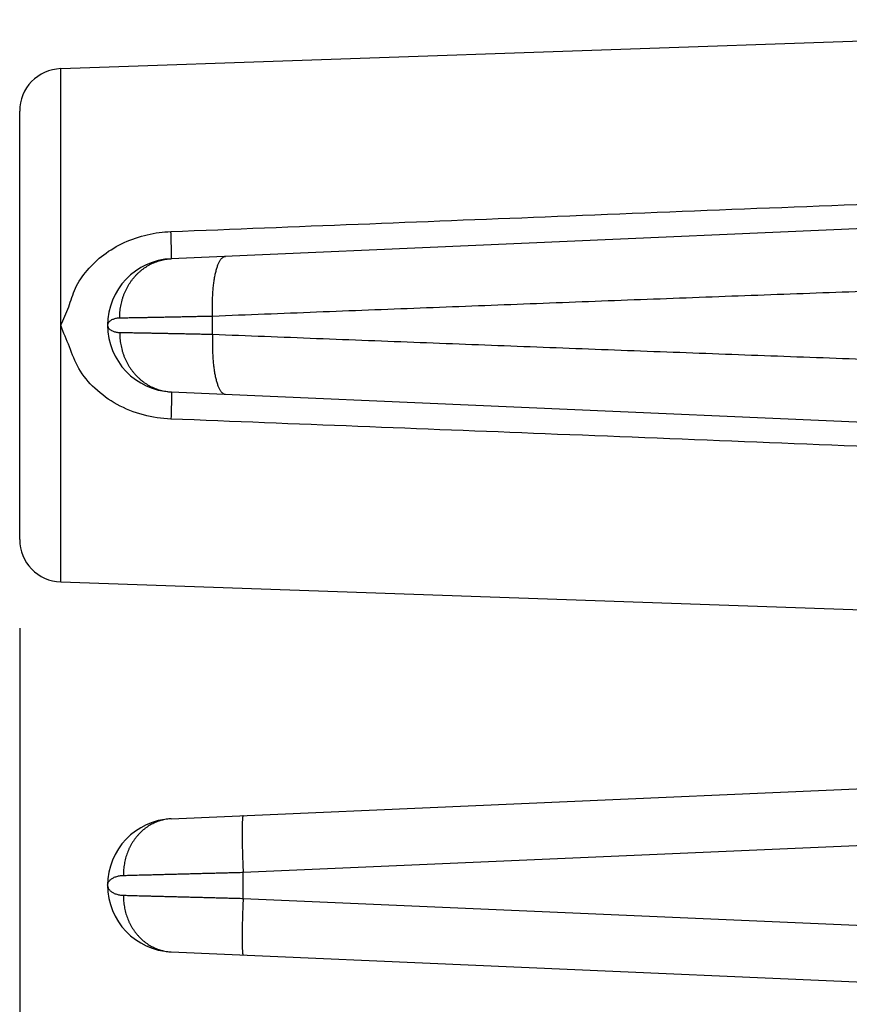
# Model space of a CAD drawing. Header units: inches. Extents: x 0 to 34, y 0 to 22.
# Tile 32 of 111: x 17.55 to 18.136, y 7.122 to 7.817. Entities that reach past the tile are written whole.
import ezdxf

# ---------------------------------------------------------------- set-up
doc = ezdxf.new("R2010")
doc.units = ezdxf.units.IN
doc.header["$LTSCALE"] = 1.87
doc.header["$MEASUREMENT"] = 0
doc.layers.get('0').update_dxf_attribs({"linetype": 'CONTINUOUS'})
doc.layers.add('DIMENSIONS', color=7, linetype='CONTINUOUS')
doc.styles.get("Standard").update_dxf_attribs({"font": 'txt', "width": 0.8})
doc.dimstyles.new('DIMSTYLE_1', dxfattribs={"dimtxt": 0.125, "dimasz": 0.18, "dimexe": 0.18, "dimexo": 0.0625, "dimgap": 0.09, "dimtad": 0, "dimtih": 1, "dimtoh": 1, "dimdec": 3, "dimzin": 4, "dimdsep": 46, "dimtxsty": 'STANDARD', "dimblk": '_FILLED', "dimblk1": '_FILLED', "dimblk2": '_FILLED', "dimcen": 0.09, "dimadec": 0, "dimazin": 0, "dimtp": 0.01, "dimtm": 0.01, "dimtfac": 1, "dimtdec": 3, "dimtofl": 0, "dimtmove": 0, "dimatfit": 3, "dimldrblk": '_FILLED', "dimfxl": 1, "dimtolj": 1, "dimtzin": 4, "dimarcsym": 0})

# ---------------------------------------------------------------- blocks, each defined once
blk = doc.blocks.new('_FILLED')
at = {"color": 0, "linetype": 'BYBLOCK'}
blk.add_solid([(0, 0), (-1, 0.1736), (-1, -0.1736)], dxfattribs=at)
blk = doc.blocks.new('*D0')
at = {"layer": 'DIMENSIONS', "color": 2, "linetype": 'CONTINUOUS'}
for p, q in [((17.55034, 7.38749), (17.55034, 4.80502)), ((24.62008, 5.91677), (24.62008, 4.80502)), ((17.55034, 4.93002), (20.41635, 4.93002)), ((24.62008, 4.93002), (21.96635, 4.93002))]:
    blk.add_line(p, q, dxfattribs=at)
at = {"layer": 'DIMENSIONS', "color": 2, "linetype": 'CONTINUOUS', "xscale": 0.18, "yscale": 0.18, "zscale": 0.18, "rotation": 180}
blk.add_blockref('_FILLED', (17.55034, 4.93002), dxfattribs=at)
at = {"layer": 'DIMENSIONS', "color": 2, "linetype": 'CONTINUOUS', "xscale": 0.18, "yscale": 0.18, "zscale": 0.18}
blk.add_blockref('_FILLED', (24.62008, 4.93002), dxfattribs=at)
at = {"layer": 'DIMENSIONS', "color": 2, "linetype": 'CONTINUOUS', "width": 0.8}
for s, p in [('[', (21.10385, 4.86752)), (']', (21.80385, 4.86752)), ('7.070', (20.47885, 4.86752)), ('179.57', (21.20385, 4.86752))]:
    blk.add_text(s, height=0.125, dxfattribs=at).set_placement(p)

msp = doc.modelspace()

# ---------------------------------------------------------------- linework, layer by layer
at = {"color": 7, "linetype": 'CONTINUOUS'}
for p, q in [((17.57929, 7.78203), (18.56824, 7.81656)), ((17.57929, 7.42001), (17.57929, 7.78203)), ((17.55034, 7.44999), (17.55034, 7.75205)), ((18.50361, 7.68493), (17.6573, 7.64798)), ((17.68646, 7.59471), (17.68646, 7.60733)), ((17.61234, 7.60102), (17.61234, 7.60102)), ((17.6573, 7.55406), (18.50361, 7.51711)), ((17.57929, 7.42001), (18.56824, 7.38547)), ((17.6573, 7.25298), (18.50361, 7.28993)), ((17.70798, 7.21523), (18.50361, 7.24997)), ((17.70798, 7.19681), (17.70798, 7.21523)), ((17.61234, 7.20602), (17.61234, 7.20602)), ((17.70798, 7.19681), (18.50361, 7.16207)), ((17.6573, 7.15906), (18.50361, 7.12211))]:
    msp.add_line(p, q, dxfattribs=at)
for centre, radius, start, end in [((17.58034, 7.75205), 0.03, 92, 180), ((17.65935, 7.60102), 0.04701, 92.5, 267.5), ((17.58034, 7.44999), 0.03, 180, 268), ((17.65935, 7.20602), 0.04701, 92.5007, 267.49973)]:
    msp.add_arc(centre, radius, start, end, dxfattribs=at)
for points, knots in [([(17.65704, 7.66716), (17.74502, 7.67062), (17.92678, 7.67779), (18.20888, 7.68903), (18.403, 7.69682), (18.50334, 7.70087)], [0, 0, 0, 0, 0.311882, 0.644295, 1, 1, 1, 1]), ([(17.57929, 7.60101), (17.58129, 7.60531), (17.58524, 7.61385), (17.58908, 7.62786), (17.59783, 7.64037), (17.60949, 7.65141), (17.62401, 7.65996), (17.64014, 7.66543), (17.65144, 7.66694), (17.65704, 7.66716)], [0, 0, 0, 0, 0.129234, 0.256168, 0.392605, 0.538477, 0.691607, 0.847414, 1, 1, 1, 1]), ([(17.6573, 7.64798), (17.65732, 7.64798), (17.65734, 7.64807), (17.65736, 7.64819), (17.65739, 7.64842), (17.6574, 7.64873), (17.65742, 7.64913), (17.65743, 7.64961), (17.65743, 7.65018), (17.65744, 7.65084), (17.65743, 7.65157), (17.65743, 7.65238), (17.65742, 7.65327), (17.6574, 7.65423), (17.65738, 7.65526), (17.65736, 7.65636), (17.65733, 7.65753), (17.6573, 7.65875), (17.65727, 7.66004), (17.65723, 7.66137), (17.65719, 7.66276), (17.65714, 7.66419), (17.65709, 7.66566), (17.65705, 7.66666), (17.65704, 7.66716)], [0, 0, 0, 0, 0.002916, 0.010112, 0.021854, 0.038154, 0.05898, 0.084279, 0.11398, 0.147997, 0.186229, 0.228566, 0.274881, 0.325038, 0.378887, 0.436268, 0.497011, 0.560934, 0.627847, 0.69755, 0.769835, 0.844488, 0.921286, 1, 1, 1, 1]), ([(17.62094, 7.60608), (17.62093, 7.60679), (17.62095, 7.60821), (17.62108, 7.61034), (17.6213, 7.61246), (17.62163, 7.61457), (17.62205, 7.61665), (17.62257, 7.61871), (17.62319, 7.62073), (17.6239, 7.62272), (17.6247, 7.62466), (17.62559, 7.62655), (17.62657, 7.62839), (17.62763, 7.63018), (17.62878, 7.6319), (17.63001, 7.63355), (17.63131, 7.63513), (17.63269, 7.63664), (17.63413, 7.63807), (17.63564, 7.63941), (17.63722, 7.64067), (17.63884, 7.64183), (17.64053, 7.64291), (17.64226, 7.64389), (17.64403, 7.64477), (17.64585, 7.64554), (17.6477, 7.64622), (17.64958, 7.64679), (17.65148, 7.64725), (17.65341, 7.64761), (17.65535, 7.64786), (17.65665, 7.64795), (17.6573, 7.64798)], [0, 0, 0, 0, 0.034841, 0.069656, 0.104431, 0.139152, 0.173804, 0.208375, 0.242852, 0.277224, 0.31148, 0.34561, 0.379607, 0.413464, 0.447175, 0.480735, 0.514143, 0.547398, 0.5805, 0.613451, 0.646255, 0.678919, 0.711448, 0.743851, 0.776139, 0.808323, 0.840415, 0.872428, 0.904378, 0.936279, 0.968148, 1, 1, 1, 1]), ([(17.68646, 7.60733), (17.68643, 7.60804), (17.68637, 7.60945), (17.68632, 7.61156), (17.6863, 7.61366), (17.6863, 7.61575), (17.68634, 7.61782), (17.6864, 7.61986), (17.68649, 7.62187), (17.6866, 7.62385), (17.68675, 7.62578), (17.68692, 7.62767), (17.68711, 7.62951), (17.68734, 7.63129), (17.68759, 7.63301), (17.68786, 7.63467), (17.68816, 7.63626), (17.68848, 7.63778), (17.68882, 7.63922), (17.68919, 7.64058), (17.68957, 7.64185), (17.68998, 7.64304), (17.6904, 7.64413), (17.69084, 7.64514), (17.6913, 7.64605), (17.69178, 7.64686), (17.69226, 7.64757), (17.69277, 7.64818), (17.69328, 7.64869), (17.69381, 7.6491), (17.69434, 7.6494), (17.69489, 7.64959), (17.69526, 7.64964), (17.69545, 7.64965)], [0, 0, 0, 0, 0.047017, 0.093928, 0.140619, 0.186978, 0.232895, 0.27826, 0.322966, 0.366906, 0.409978, 0.45208, 0.493117, 0.532995, 0.571623, 0.608918, 0.6448, 0.679195, 0.712034, 0.743258, 0.772814, 0.800658, 0.826758, 0.851095, 0.873665, 0.894484, 0.913593, 0.931065, 0.947014, 0.96161, 0.975087, 0.987756, 1, 1, 1, 1]), ([(18.49462, 7.63663), (18.47004, 7.63589), (18.4208, 7.63436), (18.3469, 7.63194), (18.27305, 7.62942), (18.19944, 7.62683), (18.12602, 7.62417), (18.05263, 7.62146), (17.97924, 7.61871), (17.90596, 7.61591), (17.83285, 7.61308), (17.75971, 7.61022), (17.71091, 7.6083), (17.68646, 7.60733)], [0, 0, 0, 0, 0.091205, 0.182765, 0.274278, 0.36535, 0.456002, 0.54681, 0.637792, 0.72846, 0.818829, 0.909231, 1, 1, 1, 1]), ([(17.62094, 7.60608), (17.62052, 7.60607), (17.61968, 7.60602), (17.61846, 7.60586), (17.6173, 7.6056), (17.61622, 7.60525), (17.61524, 7.60482), (17.61438, 7.60431), (17.61366, 7.60374), (17.61308, 7.60312), (17.61266, 7.60245), (17.6124, 7.60174), (17.61234, 7.60126), (17.61234, 7.60103)], [0, 0, 0, 0, 0.116243, 0.230081, 0.339892, 0.444421, 0.542599, 0.633839, 0.718016, 0.795621, 0.867488, 0.935138, 1, 1, 1, 1]), ([(17.68646, 7.60733), (17.68516, 7.6073), (17.68258, 7.60725), (17.67874, 7.60717), (17.67495, 7.60709), (17.67123, 7.60701), (17.66757, 7.60694), (17.66399, 7.60686), (17.66048, 7.60679), (17.65706, 7.60673), (17.65374, 7.60666), (17.6505, 7.6066), (17.64737, 7.60654), (17.64435, 7.60648), (17.64144, 7.60643), (17.63864, 7.60637), (17.63597, 7.60633), (17.63342, 7.60628), (17.63101, 7.60624), (17.62872, 7.6062), (17.62658, 7.60616), (17.62457, 7.60613), (17.62271, 7.6061), (17.62151, 7.60608), (17.62094, 7.60608)], [0, 0, 0, 0, 0.059453, 0.118141, 0.175971, 0.232851, 0.288691, 0.343407, 0.396914, 0.449123, 0.499947, 0.549304, 0.597115, 0.643299, 0.687771, 0.730447, 0.771255, 0.81014, 0.84705, 0.881929, 0.914717, 0.945359, 0.973802, 1, 1, 1, 1]), ([(17.65704, 7.53488), (17.6505, 7.53513), (17.63731, 7.53711), (17.61883, 7.5444), (17.60321, 7.55571), (17.59133, 7.56968), (17.58565, 7.58586), (17.5813, 7.59592), (17.57929, 7.60101)], [0, 0, 0, 0, 0.178439, 0.360437, 0.536401, 0.700377, 0.850788, 1, 1, 1, 1]), ([(17.61234, 7.60101), (17.61234, 7.60078), (17.6124, 7.60029), (17.61266, 7.59959), (17.61308, 7.59892), (17.61365, 7.5983), (17.61438, 7.59773), (17.61524, 7.59722), (17.61622, 7.59679), (17.6173, 7.59644), (17.61846, 7.59618), (17.61969, 7.59601), (17.62052, 7.59597), (17.62094, 7.59596)], [0, 0, 0, 0, 0.06523, 0.13273, 0.20444, 0.281895, 0.366, 0.457281, 0.55562, 0.660237, 0.770069, 0.883867, 1, 1, 1, 1]), ([(17.62094, 7.59596), (17.62093, 7.59525), (17.62095, 7.59383), (17.62108, 7.59169), (17.6213, 7.58957), (17.62163, 7.58747), (17.62205, 7.58539), (17.62257, 7.58333), (17.62319, 7.58131), (17.6239, 7.57932), (17.6247, 7.57738), (17.62559, 7.57548), (17.62657, 7.57364), (17.62763, 7.57186), (17.62878, 7.57014), (17.63001, 7.56849), (17.63131, 7.5669), (17.63269, 7.5654), (17.63413, 7.56397), (17.63564, 7.56263), (17.63722, 7.56137), (17.63884, 7.5602), (17.64053, 7.55913), (17.64226, 7.55815), (17.64403, 7.55727), (17.64585, 7.55649), (17.6477, 7.55582), (17.64958, 7.55525), (17.65148, 7.55478), (17.65341, 7.55443), (17.65535, 7.55418), (17.65665, 7.55408), (17.6573, 7.55406)], [0, 0, 0, 0, 0.034841, 0.069656, 0.104432, 0.139153, 0.173805, 0.208376, 0.242854, 0.277226, 0.311482, 0.345612, 0.379609, 0.413466, 0.447177, 0.480737, 0.514145, 0.5474, 0.580502, 0.613453, 0.646257, 0.67892, 0.711449, 0.743853, 0.77614, 0.808324, 0.840415, 0.872429, 0.904378, 0.93628, 0.968148, 1, 1, 1, 1]), ([(17.62094, 7.59596), (17.62151, 7.59595), (17.62271, 7.59594), (17.62457, 7.59591), (17.62658, 7.59587), (17.62872, 7.59584), (17.63101, 7.5958), (17.63342, 7.59576), (17.63597, 7.59571), (17.63864, 7.59566), (17.64144, 7.59561), (17.64435, 7.59556), (17.64737, 7.5955), (17.6505, 7.59544), (17.65374, 7.59538), (17.65706, 7.59531), (17.66048, 7.59524), (17.66399, 7.59517), (17.66757, 7.5951), (17.67123, 7.59503), (17.67495, 7.59495), (17.67874, 7.59487), (17.68258, 7.59479), (17.68516, 7.59474), (17.68646, 7.59471)], [0, 0, 0, 0, 0.026198, 0.054641, 0.085283, 0.118071, 0.15295, 0.18986, 0.228745, 0.269553, 0.312229, 0.356701, 0.402885, 0.450696, 0.500053, 0.550877, 0.603086, 0.656593, 0.711309, 0.767149, 0.824029, 0.881859, 0.940547, 1, 1, 1, 1]), ([(17.68646, 7.59471), (17.68643, 7.594), (17.68637, 7.59259), (17.68632, 7.59048), (17.6863, 7.58838), (17.6863, 7.58629), (17.68634, 7.58422), (17.6864, 7.58218), (17.68648, 7.58017), (17.6866, 7.57819), (17.68674, 7.57625), (17.68692, 7.57437), (17.68711, 7.57253), (17.68734, 7.57074), (17.68759, 7.56902), (17.68786, 7.56736), (17.68816, 7.56578), (17.68848, 7.56426), (17.68882, 7.56282), (17.68919, 7.56146), (17.68957, 7.56019), (17.68998, 7.559), (17.6904, 7.5579), (17.69084, 7.5569), (17.6913, 7.55599), (17.69178, 7.55518), (17.69226, 7.55446), (17.69277, 7.55385), (17.69328, 7.55335), (17.69381, 7.55294), (17.69434, 7.55264), (17.69489, 7.55245), (17.69526, 7.5524), (17.69545, 7.55239)], [0, 0, 0, 0, 0.047018, 0.09393, 0.140621, 0.186982, 0.232899, 0.278265, 0.322971, 0.366912, 0.409984, 0.452087, 0.493124, 0.533002, 0.571631, 0.608926, 0.644808, 0.679202, 0.712041, 0.743265, 0.77282, 0.800663, 0.826763, 0.851099, 0.873669, 0.894487, 0.913596, 0.931067, 0.947015, 0.96161, 0.975087, 0.987756, 1, 1, 1, 1]), ([(17.68646, 7.59471), (17.71092, 7.59374), (17.75972, 7.59181), (17.83288, 7.58895), (17.90601, 7.58613), (17.97931, 7.58333), (18.05275, 7.58057), (18.1262, 7.57786), (18.19965, 7.5752), (18.27324, 7.57261), (18.34704, 7.5701), (18.42086, 7.56768), (18.47006, 7.56615), (18.49462, 7.56541)], [0, 0, 0, 0, 0.090795, 0.18121, 0.271595, 0.362294, 0.453333, 0.54422, 0.634936, 0.725988, 0.817403, 0.908853, 1, 1, 1, 1]), ([(17.6573, 7.55406), (17.65732, 7.55406), (17.65734, 7.55397), (17.65736, 7.55385), (17.65739, 7.55362), (17.6574, 7.55331), (17.65742, 7.55291), (17.65743, 7.55243), (17.65743, 7.55186), (17.65744, 7.5512), (17.65743, 7.55047), (17.65743, 7.54966), (17.65742, 7.54877), (17.6574, 7.54781), (17.65738, 7.54677), (17.65736, 7.54567), (17.65733, 7.54451), (17.6573, 7.54328), (17.65727, 7.542), (17.65723, 7.54066), (17.65719, 7.53928), (17.65714, 7.53785), (17.65709, 7.53637), (17.65705, 7.53538), (17.65704, 7.53488)], [0, 0, 0, 0, 0.002868, 0.01007, 0.021819, 0.038126, 0.05896, 0.084267, 0.113976, 0.148, 0.18624, 0.228583, 0.274905, 0.325066, 0.37892, 0.436304, 0.497048, 0.560971, 0.627882, 0.697581, 0.769862, 0.844507, 0.921297, 1, 1, 1, 1]), ([(18.50334, 7.50117), (18.403, 7.50521), (18.20888, 7.51301), (17.92677, 7.52424), (17.74502, 7.53142), (17.65704, 7.53488)], [0, 0, 0, 0, 0.355717, 0.688132, 1, 1, 1, 1]), ([(17.6573, 7.25298), (17.65669, 7.25296), (17.65549, 7.25287), (17.65369, 7.25263), (17.6519, 7.25229), (17.65013, 7.25185), (17.64838, 7.25131), (17.64667, 7.25067), (17.64498, 7.24993), (17.64333, 7.24909), (17.64172, 7.24816), (17.64016, 7.24714), (17.63865, 7.24603), (17.63719, 7.24483), (17.63579, 7.24355), (17.63444, 7.24219), (17.63317, 7.24075), (17.63196, 7.23924), (17.63082, 7.23767), (17.62975, 7.23603), (17.62876, 7.23433), (17.62785, 7.23257), (17.62702, 7.23076), (17.62627, 7.22891), (17.62561, 7.22702), (17.62504, 7.22508), (17.62455, 7.22312), (17.62416, 7.22113), (17.62386, 7.21912), (17.62364, 7.2171), (17.62352, 7.21506), (17.6235, 7.2137), (17.62351, 7.21302)], [0, 0, 0, 0, 0.031379, 0.06278, 0.094224, 0.125733, 0.157327, 0.189025, 0.220844, 0.252802, 0.284914, 0.317191, 0.349646, 0.382288, 0.415123, 0.448156, 0.48139, 0.514827, 0.548463, 0.582297, 0.616321, 0.65053, 0.684913, 0.71946, 0.754159, 0.788996, 0.823956, 0.859022, 0.894178, 0.929405, 0.964685, 1, 1, 1, 1]), ([(17.70798, 7.25519), (17.70795, 7.25519), (17.70787, 7.25512), (17.7078, 7.25496), (17.70772, 7.25469), (17.70766, 7.25433), (17.70759, 7.25387), (17.70753, 7.25331), (17.70748, 7.25266), (17.70743, 7.2519), (17.70739, 7.25106), (17.70735, 7.25012), (17.70732, 7.24909), (17.7073, 7.24798), (17.70728, 7.24678), (17.70726, 7.2455), (17.70726, 7.24415), (17.70726, 7.24272), (17.70727, 7.24121), (17.70728, 7.23965), (17.7073, 7.23802), (17.70732, 7.23633), (17.70735, 7.23459), (17.70739, 7.2328), (17.70743, 7.23096), (17.70748, 7.22908), (17.70754, 7.22717), (17.7076, 7.22523), (17.70766, 7.22326), (17.70774, 7.22127), (17.70781, 7.21927), (17.70789, 7.21725), (17.70795, 7.21591), (17.70798, 7.21523)], [0, 0, 0, 0, 0.002545, 0.00696, 0.013697, 0.022858, 0.034462, 0.048502, 0.064953, 0.08378, 0.10494, 0.128382, 0.154049, 0.181877, 0.211796, 0.24373, 0.277599, 0.313317, 0.350793, 0.389931, 0.430633, 0.472794, 0.516306, 0.561059, 0.606939, 0.653828, 0.701606, 0.750152, 0.799341, 0.849048, 0.899146, 0.949506, 1, 1, 1, 1]), ([(17.61234, 7.20603), (17.61234, 7.2063), (17.6124, 7.20685), (17.61264, 7.20766), (17.61303, 7.20844), (17.61358, 7.2092), (17.61428, 7.20991), (17.6151, 7.21057), (17.61605, 7.21117), (17.61712, 7.21169), (17.61827, 7.21214), (17.61951, 7.2125), (17.62081, 7.21277), (17.62215, 7.21295), (17.62306, 7.21301), (17.62351, 7.21302)], [0, 0, 0, 0, 0.056059, 0.114261, 0.175101, 0.239608, 0.308289, 0.381585, 0.459581, 0.542039, 0.628486, 0.718257, 0.810655, 0.904884, 1, 1, 1, 1]), ([(17.62351, 7.21302), (17.62415, 7.21304), (17.62549, 7.21307), (17.62755, 7.21313), (17.62976, 7.21318), (17.6321, 7.21324), (17.63457, 7.21331), (17.63717, 7.21338), (17.63989, 7.21345), (17.64273, 7.21352), (17.64568, 7.2136), (17.64874, 7.21368), (17.6519, 7.21376), (17.65517, 7.21385), (17.65852, 7.21394), (17.66196, 7.21403), (17.66549, 7.21412), (17.66909, 7.21421), (17.67276, 7.21431), (17.6765, 7.21441), (17.68029, 7.21451), (17.68414, 7.21461), (17.68804, 7.21471), (17.69197, 7.21481), (17.69594, 7.21492), (17.69993, 7.21502), (17.70395, 7.21513), (17.70663, 7.2152), (17.70798, 7.21523)], [0, 0, 0, 0, 0.022816, 0.047307, 0.073433, 0.101157, 0.130437, 0.161228, 0.193473, 0.227105, 0.262061, 0.298292, 0.335751, 0.374382, 0.414121, 0.454899, 0.496649, 0.539301, 0.582788, 0.627046, 0.67201, 0.717602, 0.763739, 0.810342, 0.857342, 0.904667, 0.952245, 1, 1, 1, 1]), ([(17.61234, 7.20602), (17.61234, 7.20574), (17.6124, 7.20519), (17.61264, 7.20438), (17.61303, 7.2036), (17.61358, 7.20284), (17.61427, 7.20213), (17.6151, 7.20147), (17.61605, 7.20087), (17.61711, 7.20035), (17.61827, 7.1999), (17.61951, 7.19954), (17.62081, 7.19926), (17.62215, 7.19909), (17.62306, 7.19903), (17.62351, 7.19902)], [0, 0, 0, 0, 0.05648, 0.11459, 0.175312, 0.239708, 0.308306, 0.381512, 0.459446, 0.541936, 0.628467, 0.718325, 0.810809, 0.905044, 1, 1, 1, 1]), ([(17.62351, 7.19902), (17.62351, 7.19834), (17.62352, 7.19698), (17.62364, 7.19494), (17.62386, 7.19291), (17.62416, 7.1909), (17.62456, 7.18892), (17.62504, 7.18695), (17.62561, 7.18502), (17.62627, 7.18313), (17.62702, 7.18127), (17.62785, 7.17947), (17.62876, 7.17771), (17.62975, 7.17601), (17.63082, 7.17437), (17.63196, 7.17279), (17.63317, 7.17129), (17.63444, 7.16985), (17.63579, 7.16849), (17.63719, 7.16721), (17.63865, 7.16601), (17.64016, 7.1649), (17.64172, 7.16388), (17.64333, 7.16295), (17.64498, 7.16211), (17.64667, 7.16137), (17.64838, 7.16073), (17.65013, 7.16019), (17.6519, 7.15974), (17.65369, 7.15941), (17.65549, 7.15917), (17.65669, 7.15908), (17.6573, 7.15906)], [0, 0, 0, 0, 0.035315, 0.070595, 0.105823, 0.140979, 0.176045, 0.211005, 0.245842, 0.280541, 0.315088, 0.349472, 0.38368, 0.417705, 0.451538, 0.485175, 0.518611, 0.551845, 0.584878, 0.617713, 0.650354, 0.682809, 0.715087, 0.747198, 0.779156, 0.810975, 0.842673, 0.874267, 0.905775, 0.93722, 0.968621, 1, 1, 1, 1]), ([(17.62351, 7.19902), (17.62415, 7.199), (17.62549, 7.19897), (17.62755, 7.19891), (17.62976, 7.19885), (17.6321, 7.19879), (17.63457, 7.19873), (17.63717, 7.19866), (17.63989, 7.19859), (17.64273, 7.19851), (17.64569, 7.19844), (17.64874, 7.19836), (17.65191, 7.19827), (17.65517, 7.19819), (17.65853, 7.1981), (17.66197, 7.19801), (17.66549, 7.19792), (17.66909, 7.19782), (17.67276, 7.19773), (17.6765, 7.19763), (17.6803, 7.19753), (17.68414, 7.19743), (17.68804, 7.19733), (17.69197, 7.19722), (17.69594, 7.19712), (17.69993, 7.19702), (17.70395, 7.19691), (17.70663, 7.19684), (17.70798, 7.19681)], [0, 0, 0, 0, 0.022824, 0.047323, 0.073458, 0.101187, 0.130467, 0.161255, 0.193495, 0.227126, 0.262087, 0.298328, 0.335798, 0.374439, 0.414183, 0.454961, 0.496708, 0.539357, 0.582842, 0.627097, 0.672053, 0.717633, 0.763756, 0.810345, 0.857334, 0.904653, 0.952232, 1, 1, 1, 1]), ([(17.70798, 7.19681), (17.70795, 7.19613), (17.70789, 7.19479), (17.70781, 7.19277), (17.70774, 7.19077), (17.70766, 7.18878), (17.7076, 7.18681), (17.70754, 7.18487), (17.70748, 7.18295), (17.70743, 7.18108), (17.70739, 7.17924), (17.70735, 7.17745), (17.70732, 7.17571), (17.7073, 7.17402), (17.70728, 7.17239), (17.70727, 7.17082), (17.70726, 7.16932), (17.70726, 7.16789), (17.70726, 7.16654), (17.70728, 7.16526), (17.7073, 7.16406), (17.70732, 7.16295), (17.70735, 7.16192), (17.70739, 7.16098), (17.70743, 7.16014), (17.70748, 7.15938), (17.70753, 7.15873), (17.70759, 7.15817), (17.70766, 7.15771), (17.70772, 7.15735), (17.7078, 7.15708), (17.70787, 7.15692), (17.70795, 7.15684), (17.70798, 7.15684)], [0, 0, 0, 0, 0.050494, 0.100854, 0.150952, 0.200658, 0.249848, 0.298393, 0.346172, 0.39306, 0.43894, 0.483693, 0.527206, 0.569366, 0.610068, 0.649207, 0.686682, 0.7224, 0.756269, 0.788203, 0.818122, 0.84595, 0.871617, 0.895059, 0.91622, 0.935047, 0.951498, 0.965538, 0.977142, 0.986303, 0.99304, 0.997455, 1, 1, 1, 1])]:
    msp.add_open_spline(points, degree=3, knots=knots, dxfattribs=at)

# ---------------------------------------------------------------- dimensions: what is measured, and where the dimension line sits
at = {"layer": 'DIMENSIONS', "color": 2, "linetype": 'CONTINUOUS'}
dim = msp.add_linear_dim(base=(24.62008, 4.93002), p1=(17.55034, 7.38749), p2=(24.62008, 5.91677), dimstyle='DIMSTYLE_1', dxfattribs=at)
dim.commit()
dim.dimension.update_dxf_attribs({"geometry": '*D0', "text_midpoint": (21.19135, 4.93002), "dimtype": 160})

doc.saveas('drawing.dxf')
